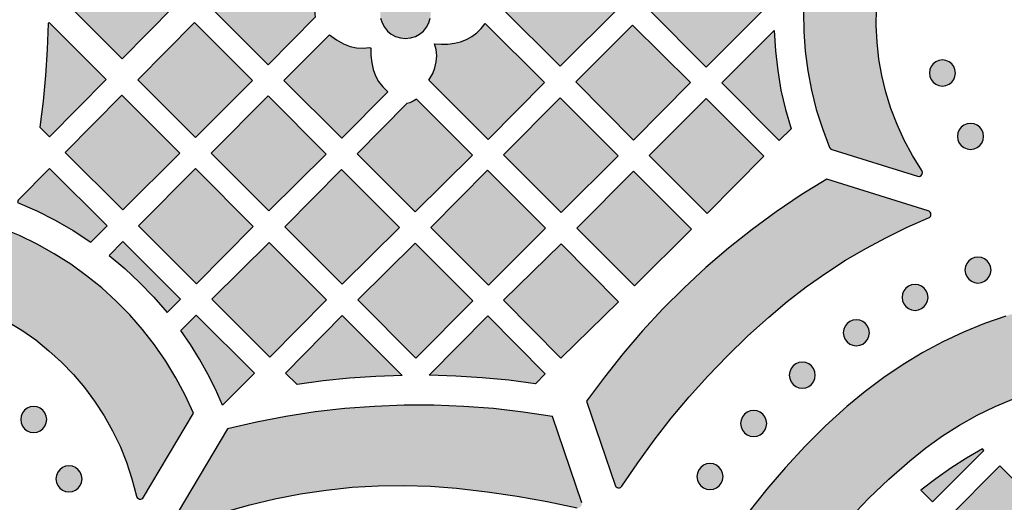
# Model space of a CAD drawing. Header units: millimetres. Extents: x -575 to 893, y -1168 to -690.
# Tile 14 of 72: x -316 to -188, y -1087 to -1025. Entities that reach past the tile are written whole.
import ezdxf

# ---------------------------------------------------------------- set-up
doc = ezdxf.new("R2010")
doc.units = ezdxf.units.MM
doc.layers.add('pattern', color=7, linetype='Continuous', true_color=0x000000)

msp = doc.modelspace()

# ---------------------------------------------------------------- hatches: boundary and pattern name
at = {"layer": 'pattern'}
for points in [[(-206.8, -999.55), (-208.2, -1001.75), (-209.45, -1004.01), (-210.57, -1006.33), (-211.54, -1008.7), (-212.37, -1011.11), (-213.06, -1013.56), (-213.61, -1016.04), (-214.01, -1018.54), (-214.27, -1021.06), (-214.38, -1023.6), (-214.35, -1026.14), (-214.17, -1028.67), (-213.84, -1031.2), (-213.36, -1033.72), (-212.74, -1036.21), (-211.96, -1038.68), (-211.04, -1041.12), (-210.92, -1041.29), (-210.73, -1041.39), (-199.63, -1044.84), (-199.38, -1044.85), (-199.17, -1044.74), (-199.04, -1044.56), (-199, -1044.34), (-199.08, -1044.11), (-200.29, -1042.17), (-201.37, -1040.18), (-202.3, -1038.14), (-203.09, -1036.07), (-203.74, -1033.96), (-204.26, -1031.83), (-204.64, -1029.68), (-204.88, -1027.51), (-204.99, -1025.34), (-204.96, -1023.18), (-204.8, -1021.02), (-204.5, -1018.87), (-204.07, -1016.75), (-203.51, -1014.65), (-202.82, -1012.58), (-201.99, -1010.56), (-201.04, -1008.59), (-199.96, -1006.66), (-198.75, -1004.8), (-197.41, -1003.01), (-195.94, -1001.29), (-194.35, -999.65), (-194.22, -999.44), (-194.21, -999.22), (-194.29, -999.01), (-194.47, -998.87), (-194.7, -998.82), (-206.42, -999.34), (-206.64, -999.4)], [(-295.88, -1022.94), (-302.54, -1029.66), (-309.28, -1022.91), (-302.62, -1016.19)], [(-277.51, -1024.24), (-277.58, -1023.9), (-277.58, -1023.57), (-277.48, -1023.23), (-277.27, -1022.77), (-276.99, -1022.34), (-283.82, -1015.51), (-291.16, -1022.92), (-283.64, -1030.44)], [(-238.48, -1023.22), (-245.86, -1030.59), (-253.34, -1023.17), (-245.97, -1015.8)], [(-234.45, -1023.24), (-227.08, -1015.87), (-219.63, -1023.38), (-227.01, -1030.75)], [(-262.61, -1023.75), (-262.68, -1023.09), (-262.87, -1022.47), (-263.17, -1021.92), (-263.57, -1021.43), (-264.06, -1021.03), (-264.61, -1020.73), (-265.23, -1020.54), (-265.89, -1020.47), (-266.55, -1020.54), (-267.16, -1020.73), (-267.72, -1021.03), (-268.2, -1021.43), (-268.6, -1021.92), (-268.91, -1022.47), (-269.1, -1023.09), (-269.16, -1023.75), (-269.1, -1024.41), (-268.91, -1025.02), (-268.6, -1025.58), (-268.2, -1026.06), (-267.72, -1026.46), (-267.16, -1026.76), (-266.55, -1026.96), (-265.89, -1027.02), (-265.23, -1026.96), (-264.61, -1026.76), (-264.06, -1026.46), (-263.57, -1026.06), (-263.17, -1025.58), (-262.87, -1025.02), (-262.68, -1024.41)], [(-312.12, -1025.1), (-312.23, -1028.46), (-312.45, -1031.8), (-312.77, -1035.14), (-313.2, -1038.48), (-311.93, -1039.74), (-304.6, -1032.33), (-311.98, -1024.95)], [(-293.17, -1024.96), (-285.66, -1032.47), (-293.07, -1039.81), (-300.51, -1032.37)], [(-262.13, -1027.7), (-261.27, -1027.76), (-260.42, -1027.75), (-259.56, -1027.65), (-258.76, -1027.46), (-258.01, -1027.17), (-257.3, -1026.78), (-256.66, -1026.29), (-256.09, -1025.72), (-255.59, -1025.07), (-247.89, -1032.7), (-255.2, -1040.08), (-262.85, -1032.43), (-262.36, -1031.55), (-262.07, -1030.81), (-261.9, -1030.04), (-261.85, -1029.25), (-261.93, -1028.47)], [(-236.52, -1025.31), (-229.02, -1032.73), (-236.39, -1040.17), (-243.85, -1032.64)], [(-275.7, -1026.55), (-274.83, -1027.18), (-273.9, -1027.71), (-273.06, -1028.05), (-272.23, -1028.24), (-271.37, -1028.28), (-270.48, -1028.17), (-270.38, -1028.27), (-270.37, -1029.22), (-270.26, -1030.16), (-270.07, -1031.05), (-269.77, -1031.86), (-269.36, -1032.59), (-268.83, -1033.27), (-268.18, -1033.91), (-274.14, -1039.93), (-281.64, -1032.44)], [(-216.01, -1038.71), (-217.53, -1040.23), (-224.95, -1032.74), (-218.21, -1025.99), (-218.04, -1028.6), (-217.74, -1031.16), (-217.31, -1033.69), (-216.73, -1036.21)], [(-194.74, -1031.49), (-194.8, -1031.04), (-194.97, -1030.64), (-195.23, -1030.3), (-195.57, -1030.03), (-195.98, -1029.86), (-196.43, -1029.8), (-196.87, -1029.86), (-197.27, -1030.03), (-197.62, -1030.3), (-197.88, -1030.64), (-198.05, -1031.04), (-198.11, -1031.49), (-198.05, -1031.94), (-197.88, -1032.34), (-197.62, -1032.68), (-197.27, -1032.95), (-196.87, -1033.12), (-196.43, -1033.18), (-195.98, -1033.12), (-195.57, -1032.95), (-195.23, -1032.68), (-194.97, -1032.34), (-194.8, -1031.94)], [(-302.57, -1034.35), (-295.06, -1041.86), (-302.47, -1049.2), (-309.91, -1041.77)], [(-283.67, -1034.46), (-276.16, -1041.97), (-283.57, -1049.3), (-291.01, -1041.87)], [(-264.47, -1034.86), (-264.89, -1035.13), (-265.34, -1035.34), (-265.73, -1035.44), (-272.15, -1041.92), (-264.62, -1049.45), (-257.21, -1042.11)], [(-245.89, -1034.69), (-238.38, -1042.19), (-245.76, -1049.51), (-253.2, -1042.07)], [(-226.99, -1034.78), (-219.53, -1042.24), (-226.87, -1049.65), (-234.37, -1042.16)], [(-191.11, -1039.69), (-191.17, -1039.24), (-191.34, -1038.84), (-191.6, -1038.49), (-191.94, -1038.23), (-192.34, -1038.06), (-192.79, -1038), (-193.24, -1038.06), (-193.64, -1038.23), (-193.98, -1038.49), (-194.25, -1038.84), (-194.42, -1039.24), (-194.48, -1039.69), (-194.42, -1040.13), (-194.25, -1040.54), (-193.98, -1040.88), (-193.64, -1041.14), (-193.24, -1041.31), (-192.79, -1041.37), (-192.34, -1041.31), (-191.94, -1041.14), (-191.6, -1040.88), (-191.34, -1040.54), (-191.17, -1040.13)], [(-316.09, -1048.22), (-313.6, -1049.3), (-311.2, -1050.51), (-308.86, -1051.85), (-306.59, -1053.34), (-304.5, -1051.25), (-311.94, -1043.82), (-316.01, -1047.93)], [(-300.41, -1051.27), (-293.07, -1043.85), (-285.59, -1051.33), (-292.93, -1058.74)], [(-266.66, -1051.47), (-274.07, -1058.8), (-281.51, -1051.37), (-274.17, -1043.96)], [(-255.13, -1058.94), (-262.6, -1051.47), (-255.27, -1044.06), (-247.79, -1051.53)], [(-236.26, -1059.01), (-243.72, -1051.55), (-236.37, -1044.2), (-228.88, -1051.69)], [(-238.77, -1084.79), (-238.77, -1084.8), (-238.76, -1084.82), (-238.76, -1084.84), (-238.75, -1084.85), (-238.74, -1084.87), (-238.73, -1084.88), (-238.72, -1084.9), (-238.72, -1084.9), (-238.71, -1084.91), (-238.71, -1084.92), (-238.7, -1084.93), (-238.7, -1084.93), (-238.69, -1084.94), (-238.69, -1084.95), (-238.68, -1084.95), (-238.67, -1084.96), (-238.67, -1084.97), (-238.66, -1084.97), (-238.66, -1084.98), (-238.65, -1084.99), (-238.64, -1084.99), (-238.64, -1085), (-238.63, -1085), (-238.62, -1085.01), (-238.62, -1085.02), (-238.61, -1085.02), (-238.6, -1085.03), (-238.6, -1085.03), (-238.59, -1085.04), (-238.58, -1085.04), (-238.57, -1085.05), (-238.57, -1085.05), (-238.56, -1085.06), (-238.55, -1085.06), (-238.54, -1085.07), (-238.53, -1085.07), (-238.53, -1085.07), (-238.52, -1085.08), (-238.51, -1085.08), (-238.5, -1085.09), (-238.49, -1085.09), (-238.49, -1085.09), (-238.48, -1085.1), (-238.46, -1085.1), (-238.45, -1085.11), (-238.43, -1085.11), (-238.41, -1085.12), (-238.4, -1085.12), (-238.38, -1085.12), (-238.36, -1085.12), (-238.35, -1085.13), (-238.33, -1085.13), (-238.31, -1085.13), (-238.3, -1085.13), (-238.28, -1085.13), (-238.26, -1085.13), (-238.24, -1085.13), (-238.23, -1085.12), (-238.23, -1085.12), (-238.22, -1085.12), (-238.21, -1085.12), (-238.2, -1085.12), (-238.19, -1085.12), (-238.18, -1085.11), (-238.17, -1085.11), (-238.17, -1085.11), (-238.16, -1085.11), (-238.15, -1085.1), (-238.14, -1085.1), (-238.13, -1085.1), (-238.12, -1085.1), (-238.11, -1085.09), (-238.11, -1085.09), (-238.1, -1085.09), (-238.09, -1085.08), (-238.08, -1085.08), (-238.07, -1085.07), (-238.07, -1085.07), (-238.06, -1085.07), (-238.05, -1085.06), (-238.04, -1085.06), (-238.03, -1085.05), (-238.03, -1085.05), (-238.02, -1085.04), (-238.01, -1085.04), (-238.01, -1085.03), (-238, -1085.03), (-237.99, -1085.02), (-237.98, -1085.02), (-237.98, -1085.01), (-237.97, -1085), (-237.96, -1085), (-237.96, -1084.99), (-237.95, -1084.98), (-237.93, -1084.97), (-237.92, -1084.96), (-237.91, -1084.94), (-237.9, -1084.93), (-237.89, -1084.92), (-237.88, -1084.9), (-235.84, -1081.88), (-233.71, -1078.95), (-231.5, -1076.11), (-229.18, -1073.35), (-226.77, -1070.67), (-224.25, -1068.06), (-221.63, -1065.53), (-218.9, -1063.05), (-216.5, -1061.04), (-214.05, -1059.15), (-211.53, -1057.37), (-208.97, -1055.71), (-206.35, -1054.16), (-203.68, -1052.74), (-200.97, -1051.42), (-198.22, -1050.23), (-198.21, -1050.23), (-198.21, -1050.22), (-198.2, -1050.22), (-198.19, -1050.21), (-198.18, -1050.21), (-198.17, -1050.21), (-198.17, -1050.2), (-198.16, -1050.2), (-198.15, -1050.19), (-198.14, -1050.19), (-198.13, -1050.18), (-198.13, -1050.18), (-198.12, -1050.17), (-198.11, -1050.16), (-198.1, -1050.16), (-198.09, -1050.15), (-198.09, -1050.15), (-198.08, -1050.14), (-198.07, -1050.13), (-198.07, -1050.13), (-198.06, -1050.12), (-198.05, -1050.11), (-198.05, -1050.11), (-198.04, -1050.1), (-198.03, -1050.09), (-198.03, -1050.08), (-198.02, -1050.08), (-198.01, -1050.07), (-198.01, -1050.06), (-198, -1050.05), (-198, -1050.04), (-197.99, -1050.04), (-197.99, -1050.03), (-197.98, -1050.02), (-197.98, -1050.01), (-197.97, -1050), (-197.97, -1049.99), (-197.96, -1049.98), (-197.96, -1049.98), (-197.95, -1049.97), (-197.95, -1049.96), (-197.95, -1049.95), (-197.94, -1049.94), (-197.94, -1049.93), (-197.94, -1049.92), (-197.93, -1049.91), (-197.93, -1049.9), (-197.93, -1049.89), (-197.93, -1049.88), (-197.92, -1049.87), (-197.92, -1049.86), (-197.92, -1049.86), (-197.92, -1049.85), (-197.92, -1049.84), (-197.92, -1049.83), (-197.92, -1049.82), (-197.91, -1049.81), (-197.91, -1049.8), (-197.91, -1049.79), (-197.91, -1049.78), (-197.91, -1049.77), (-197.91, -1049.76), (-197.91, -1049.75), (-197.91, -1049.74), (-197.91, -1049.74), (-197.91, -1049.73), (-197.92, -1049.72), (-197.92, -1049.71), (-197.92, -1049.7), (-197.92, -1049.69), (-197.92, -1049.68), (-197.92, -1049.67), (-197.92, -1049.66), (-197.93, -1049.65), (-197.93, -1049.64), (-197.93, -1049.64), (-197.93, -1049.63), (-197.94, -1049.62), (-197.94, -1049.61), (-197.94, -1049.6), (-197.95, -1049.59), (-197.95, -1049.58), (-197.95, -1049.57), (-197.96, -1049.56), (-197.96, -1049.55), (-197.96, -1049.54), (-197.97, -1049.54), (-197.97, -1049.53), (-197.98, -1049.52), (-197.98, -1049.51), (-197.99, -1049.5), (-197.99, -1049.49), (-198, -1049.49), (-198.01, -1049.48), (-198.01, -1049.47), (-198.02, -1049.46), (-198.02, -1049.45), (-198.03, -1049.45), (-198.04, -1049.44), (-198.04, -1049.43), (-198.05, -1049.42), (-198.06, -1049.42), (-198.06, -1049.41), (-198.07, -1049.4), (-198.08, -1049.4), (-198.08, -1049.39), (-198.09, -1049.38), (-198.1, -1049.38), (-198.11, -1049.37), (-198.11, -1049.37), (-198.12, -1049.36), (-198.13, -1049.35), (-198.14, -1049.35), (-198.15, -1049.34), (-198.15, -1049.34), (-198.16, -1049.33), (-198.17, -1049.33), (-198.18, -1049.32), (-198.19, -1049.32), (-198.2, -1049.32), (-198.2, -1049.31), (-198.21, -1049.31), (-198.22, -1049.3), (-198.23, -1049.3), (-198.24, -1049.3), (-198.25, -1049.3), (-198.26, -1049.29), (-198.26, -1049.29), (-211.4, -1045.22), (-214.7, -1047.26), (-217.92, -1049.43), (-221.04, -1051.71), (-224.08, -1054.12), (-227.02, -1056.63), (-229.85, -1059.26), (-232.59, -1061.99), (-235.22, -1064.83), (-237.74, -1067.77), (-240.16, -1070.8), (-242.45, -1073.94)], [(-330.42, -1058.35), (-330.42, -1058.35), (-330.43, -1058.36), (-330.44, -1058.36), (-330.45, -1058.36), (-330.46, -1058.37), (-330.46, -1058.38), (-330.47, -1058.38), (-330.48, -1058.39), (-330.49, -1058.39), (-330.49, -1058.4), (-330.5, -1058.41), (-330.51, -1058.41), (-330.52, -1058.42), (-330.52, -1058.43), (-330.53, -1058.43), (-330.54, -1058.44), (-330.54, -1058.45), (-330.55, -1058.45), (-330.56, -1058.46), (-330.56, -1058.47), (-330.57, -1058.48), (-330.57, -1058.48), (-330.58, -1058.49), (-330.59, -1058.5), (-330.59, -1058.51), (-330.6, -1058.52), (-330.6, -1058.53), (-330.61, -1058.54), (-330.61, -1058.54), (-330.62, -1058.55), (-330.62, -1058.56), (-330.63, -1058.57), (-330.63, -1058.58), (-330.63, -1058.59), (-330.64, -1058.6), (-330.64, -1058.61), (-330.65, -1058.62), (-330.65, -1058.63), (-330.65, -1058.64), (-330.65, -1058.65), (-330.66, -1058.66), (-330.66, -1058.67), (-330.66, -1058.68), (-330.66, -1058.69), (-330.67, -1058.7), (-330.67, -1058.71), (-330.67, -1058.72), (-330.67, -1058.73), (-330.67, -1058.73), (-330.67, -1058.74), (-330.67, -1058.75), (-330.67, -1058.76), (-330.67, -1058.77), (-330.67, -1058.78), (-330.67, -1058.79), (-330.67, -1058.8), (-330.67, -1058.81), (-330.67, -1058.82), (-330.67, -1058.83), (-330.67, -1058.84), (-330.67, -1058.85), (-330.67, -1058.86), (-330.67, -1058.87), (-330.66, -1058.88), (-330.66, -1058.89), (-330.66, -1058.9), (-330.66, -1058.9), (-330.66, -1058.91), (-330.65, -1058.92), (-330.65, -1058.93), (-330.65, -1058.94), (-330.64, -1058.95), (-330.64, -1058.96), (-330.64, -1058.97), (-330.63, -1058.98), (-330.63, -1058.99), (-330.63, -1058.99), (-330.62, -1059), (-330.62, -1059.01), (-330.61, -1059.02), (-330.61, -1059.03), (-330.6, -1059.04), (-330.6, -1059.05), (-330.59, -1059.05), (-330.59, -1059.06), (-330.58, -1059.07), (-330.58, -1059.08), (-330.57, -1059.09), (-330.56, -1059.09), (-330.56, -1059.1), (-330.55, -1059.11), (-330.54, -1059.12), (-330.54, -1059.13), (-330.53, -1059.13), (-330.52, -1059.14), (-330.52, -1059.15), (-330.51, -1059.15), (-330.5, -1059.16), (-330.49, -1059.17), (-330.48, -1059.17), (-330.48, -1059.18), (-330.47, -1059.19), (-330.46, -1059.19), (-330.45, -1059.2), (-330.44, -1059.2), (-330.44, -1059.21), (-330.43, -1059.21), (-330.42, -1059.22), (-330.41, -1059.22), (-330.4, -1059.23), (-330.39, -1059.23), (-330.38, -1059.24), (-330.37, -1059.24), (-330.36, -1059.24), (-330.36, -1059.25), (-330.35, -1059.25), (-330.34, -1059.25), (-330.33, -1059.26), (-330.32, -1059.26), (-330.31, -1059.26), (-330.3, -1059.27), (-330.29, -1059.27), (-330.28, -1059.27), (-330.27, -1059.27), (-330.26, -1059.27), (-330.25, -1059.28), (-330.25, -1059.28), (-330.24, -1059.28), (-327.96, -1059.65), (-325.73, -1060.16), (-323.56, -1060.82), (-321.45, -1061.61), (-319.41, -1062.53), (-317.44, -1063.57), (-315.54, -1064.73), (-313.73, -1066.01), (-312.01, -1067.4), (-310.38, -1068.89), (-308.85, -1070.48), (-307.42, -1072.16), (-306.1, -1073.94), (-304.88, -1075.8), (-303.79, -1077.74), (-302.82, -1079.75), (-301.98, -1081.83), (-301.27, -1083.98), (-300.69, -1086.19), (-300.69, -1086.2), (-300.69, -1086.21), (-300.69, -1086.21), (-300.69, -1086.22), (-300.68, -1086.23), (-300.68, -1086.24), (-300.68, -1086.25), (-300.67, -1086.26), (-300.67, -1086.27), (-300.67, -1086.27), (-300.66, -1086.28), (-300.66, -1086.29), (-300.66, -1086.3), (-300.65, -1086.31), (-300.65, -1086.32), (-300.64, -1086.32), (-300.64, -1086.33), (-300.63, -1086.34), (-300.63, -1086.35), (-300.62, -1086.36), (-300.62, -1086.36), (-300.61, -1086.37), (-300.61, -1086.38), (-300.6, -1086.39), (-300.59, -1086.39), (-300.59, -1086.4), (-300.58, -1086.41), (-300.58, -1086.42), (-300.57, -1086.42), (-300.56, -1086.43), (-300.56, -1086.44), (-300.55, -1086.44), (-300.54, -1086.45), (-300.53, -1086.46), (-300.53, -1086.46), (-300.52, -1086.47), (-300.51, -1086.47), (-300.51, -1086.48), (-300.5, -1086.49), (-300.49, -1086.49), (-300.48, -1086.5), (-300.47, -1086.5), (-300.47, -1086.51), (-300.46, -1086.51), (-300.45, -1086.52), (-300.44, -1086.52), (-300.43, -1086.52), (-300.42, -1086.53), (-300.42, -1086.53), (-300.41, -1086.54), (-300.4, -1086.54), (-300.39, -1086.54), (-300.38, -1086.55), (-300.37, -1086.55), (-300.36, -1086.55), (-300.36, -1086.56), (-300.35, -1086.56), (-300.34, -1086.56), (-300.33, -1086.56), (-300.32, -1086.57), (-300.31, -1086.57), (-300.3, -1086.57), (-300.29, -1086.57), (-300.29, -1086.57), (-300.28, -1086.57), (-300.27, -1086.57), (-300.26, -1086.58), (-300.25, -1086.58), (-300.24, -1086.58), (-300.23, -1086.58), (-300.22, -1086.58), (-300.21, -1086.58), (-300.21, -1086.58), (-300.2, -1086.58), (-300.19, -1086.58), (-300.18, -1086.58), (-300.17, -1086.58), (-300.16, -1086.58), (-300.15, -1086.58), (-300.14, -1086.57), (-300.13, -1086.57), (-300.12, -1086.57), (-300.11, -1086.57), (-300.1, -1086.57), (-300.09, -1086.57), (-300.08, -1086.56), (-300.08, -1086.56), (-300.07, -1086.56), (-300.06, -1086.56), (-300.05, -1086.55), (-300.04, -1086.55), (-300.03, -1086.55), (-300.02, -1086.54), (-300.01, -1086.54), (-300, -1086.54), (-299.99, -1086.53), (-299.99, -1086.53), (-299.98, -1086.52), (-299.97, -1086.52), (-299.96, -1086.51), (-299.95, -1086.51), (-299.94, -1086.5), (-299.94, -1086.5), (-299.93, -1086.49), (-299.92, -1086.49), (-299.91, -1086.48), (-299.91, -1086.48), (-299.9, -1086.47), (-299.89, -1086.47), (-299.88, -1086.46), (-299.88, -1086.45), (-299.87, -1086.45), (-299.86, -1086.44), (-299.86, -1086.43), (-299.85, -1086.43), (-299.84, -1086.42), (-299.84, -1086.41), (-299.83, -1086.41), (-299.82, -1086.4), (-299.82, -1086.39), (-299.81, -1086.39), (-299.81, -1086.38), (-299.8, -1086.37), (-299.8, -1086.36), (-299.79, -1086.36), (-299.79, -1086.35), (-299.78, -1086.34), (-299.78, -1086.33), (-293.3, -1075.46), (-294.38, -1073.14), (-295.58, -1070.9), (-296.91, -1068.73), (-298.35, -1066.65), (-299.9, -1064.67), (-301.56, -1062.77), (-303.33, -1060.98), (-305.19, -1059.28), (-307.15, -1057.7), (-309.2, -1056.22), (-311.33, -1054.87), (-313.55, -1053.63), (-315.84, -1052.51), (-318.2, -1051.53)], [(-304.24, -1055.08), (-302.21, -1056.77), (-300.28, -1058.56), (-298.45, -1060.46), (-296.72, -1062.47), (-295, -1060.75), (-302.46, -1053.29)], [(-283.42, -1068.24), (-290.94, -1060.72), (-283.53, -1053.39), (-276.09, -1060.83)], [(-264.53, -1068.34), (-272.04, -1060.83), (-264.63, -1053.49), (-257.19, -1060.93)], [(-245.77, -1068.38), (-238.33, -1061.08), (-245.76, -1053.57), (-253.21, -1060.87)], [(-190.14, -1056.97), (-190.2, -1056.52), (-190.37, -1056.12), (-190.64, -1055.78), (-190.98, -1055.51), (-191.38, -1055.34), (-191.83, -1055.28), (-192.28, -1055.34), (-192.68, -1055.51), (-193.02, -1055.78), (-193.28, -1056.12), (-193.45, -1056.52), (-193.51, -1056.97), (-193.45, -1057.42), (-193.28, -1057.82), (-193.02, -1058.16), (-192.68, -1058.42), (-192.28, -1058.59), (-191.83, -1058.65), (-191.38, -1058.59), (-190.98, -1058.42), (-190.64, -1058.16), (-190.37, -1057.82), (-190.2, -1057.42)], [(-198.28, -1060.5), (-198.34, -1060.05), (-198.51, -1059.65), (-198.78, -1059.31), (-199.12, -1059.05), (-199.52, -1058.88), (-199.97, -1058.82), (-200.42, -1058.88), (-200.82, -1059.05), (-201.16, -1059.31), (-201.42, -1059.65), (-201.59, -1060.05), (-201.65, -1060.5), (-201.59, -1060.95), (-201.42, -1061.35), (-201.16, -1061.69), (-200.82, -1061.96), (-200.42, -1062.13), (-199.97, -1062.19), (-199.52, -1062.13), (-199.12, -1061.96), (-198.78, -1061.69), (-198.51, -1061.35), (-198.34, -1060.95)], [(-130.88, -1074.91), (-133.21, -1072.94), (-135.62, -1071.11), (-138.1, -1069.42), (-140.64, -1067.87), (-143.24, -1066.45), (-145.89, -1065.18), (-148.58, -1064.05), (-151.32, -1063.06), (-154.1, -1062.21), (-156.91, -1061.5), (-159.74, -1060.92), (-162.59, -1060.49), (-165.46, -1060.2), (-168.33, -1060.05), (-171.21, -1060.04), (-174.09, -1060.17), (-176.96, -1060.44), (-179.81, -1060.85), (-182.65, -1061.39), (-185.46, -1062.08), (-188.24, -1062.91), (-190.99, -1063.88), (-193.7, -1064.99), (-196.36, -1066.25), (-198.97, -1067.64), (-201.52, -1069.17), (-204.01, -1070.84), (-206.43, -1072.65), (-208.78, -1074.6), (-211.54, -1077.13), (-214.2, -1079.76), (-216.74, -1082.49), (-219.16, -1085.32), (-221.47, -1088.25), (-223.65, -1091.27), (-225.71, -1094.38), (-227.65, -1097.57), (-229.45, -1100.84), (-231.12, -1104.19), (-231.17, -1104.39), (-231.13, -1104.58), (-226.25, -1116.12), (-226.1, -1116.31), (-225.9, -1116.41), (-225.69, -1116.4), (-225.49, -1116.31), (-225.35, -1116.11), (-223.97, -1112.81), (-222.46, -1109.57), (-220.82, -1106.4), (-219.05, -1103.3), (-217.15, -1100.28), (-215.14, -1097.35), (-213.01, -1094.49), (-210.76, -1091.73), (-208.4, -1089.06), (-205.93, -1086.48), (-203.35, -1084), (-200.66, -1081.63), (-198.58, -1079.96), (-196.42, -1078.42), (-194.2, -1077.02), (-191.92, -1075.75), (-189.59, -1074.61), (-187.21, -1073.61), (-184.79, -1072.75), (-182.34, -1072.02), (-179.86, -1071.42), (-177.35, -1070.96), (-174.82, -1070.64), (-172.28, -1070.45), (-169.74, -1070.4), (-167.19, -1070.48), (-164.65, -1070.71), (-162.12, -1071.07), (-159.61, -1071.56), (-157.12, -1072.2), (-154.66, -1072.97), (-152.23, -1073.88), (-149.84, -1074.93), (-147.5, -1076.12), (-145.21, -1077.45), (-142.98, -1078.91), (-140.22, -1080.93), (-137.57, -1083.06), (-135.02, -1085.3), (-132.57, -1087.65), (-130.24, -1090.11), (-128.02, -1092.66), (-125.91, -1095.3), (-123.93, -1098.04), (-122.07, -1100.86), (-120.33, -1103.76), (-118.72, -1106.75), (-117.24, -1109.8), (-115.9, -1112.93), (-114.7, -1116.13), (-114.56, -1116.33), (-114.36, -1116.44), (-114.14, -1116.44), (-113.94, -1116.35), (-113.8, -1116.15), (-108.97, -1104.39), (-108.93, -1104.19), (-108.98, -1104), (-110.64, -1100.72), (-112.42, -1097.51), (-114.32, -1094.38), (-116.34, -1091.33), (-118.48, -1088.36), (-120.74, -1085.49), (-123.11, -1082.7), (-125.59, -1080), (-128.18, -1077.41)], [(-289.56, -1074.43), (-290.46, -1072.39), (-291.45, -1070.42), (-292.52, -1068.49), (-293.69, -1066.61), (-294.95, -1064.78), (-292.96, -1062.79), (-285.44, -1070.31)], [(-266.32, -1070.6), (-269.74, -1070.72), (-273.14, -1070.96), (-276.53, -1071.31), (-279.92, -1071.77), (-281.41, -1070.28), (-274.06, -1062.86)], [(-249.09, -1071.66), (-252.52, -1071.22), (-255.95, -1070.9), (-259.39, -1070.68), (-262.84, -1070.58), (-255.23, -1062.9), (-247.82, -1070.39)], [(-205.88, -1065.08), (-205.94, -1064.63), (-206.11, -1064.23), (-206.38, -1063.89), (-206.72, -1063.63), (-207.12, -1063.46), (-207.57, -1063.4), (-208.02, -1063.46), (-208.42, -1063.63), (-208.76, -1063.89), (-209.02, -1064.23), (-209.19, -1064.63), (-209.25, -1065.08), (-209.19, -1065.53), (-209.02, -1065.93), (-208.76, -1066.27), (-208.42, -1066.53), (-208.02, -1066.7), (-207.57, -1066.76), (-207.12, -1066.7), (-206.72, -1066.53), (-206.38, -1066.27), (-206.11, -1065.93), (-205.94, -1065.53)], [(-212.87, -1070.56), (-212.93, -1070.12), (-213.1, -1069.71), (-213.37, -1069.37), (-213.71, -1069.11), (-214.11, -1068.94), (-214.56, -1068.88), (-215, -1068.94), (-215.41, -1069.11), (-215.75, -1069.37), (-216.01, -1069.71), (-216.18, -1070.12), (-216.24, -1070.56), (-216.18, -1071.01), (-216.01, -1071.42), (-215.75, -1071.76), (-215.41, -1072.02), (-215, -1072.19), (-214.56, -1072.25), (-214.11, -1072.19), (-213.71, -1072.02), (-213.37, -1071.76), (-213.1, -1071.42), (-212.93, -1071.01)], [(-312.3, -1076.29), (-312.36, -1075.84), (-312.53, -1075.44), (-312.8, -1075.1), (-313.14, -1074.83), (-313.54, -1074.66), (-313.99, -1074.6), (-314.44, -1074.66), (-314.84, -1074.83), (-315.18, -1075.1), (-315.44, -1075.44), (-315.61, -1075.84), (-315.67, -1076.29), (-315.61, -1076.74), (-315.44, -1077.14), (-315.18, -1077.48), (-314.84, -1077.74), (-314.44, -1077.91), (-313.99, -1077.97), (-313.54, -1077.91), (-313.14, -1077.74), (-312.8, -1077.48), (-312.53, -1077.14), (-312.36, -1076.74)], [(-296.25, -1089.82), (-296.25, -1089.83), (-296.26, -1089.84), (-296.26, -1089.85), (-296.27, -1089.85), (-296.27, -1089.86), (-296.28, -1089.87), (-296.28, -1089.88), (-296.28, -1089.89), (-296.29, -1089.9), (-296.29, -1089.91), (-296.29, -1089.92), (-296.3, -1089.93), (-296.3, -1089.93), (-296.3, -1089.94), (-296.3, -1089.95), (-296.31, -1089.96), (-296.31, -1089.97), (-296.31, -1089.98), (-296.31, -1089.99), (-296.31, -1090), (-296.32, -1090.01), (-296.32, -1090.02), (-296.32, -1090.03), (-296.32, -1090.04), (-296.32, -1090.05), (-296.32, -1090.06), (-296.32, -1090.07), (-296.32, -1090.08), (-296.32, -1090.09), (-296.32, -1090.1), (-296.32, -1090.11), (-296.32, -1090.12), (-296.32, -1090.13), (-296.32, -1090.14), (-296.31, -1090.15), (-296.31, -1090.16), (-296.31, -1090.17), (-296.31, -1090.18), (-296.31, -1090.19), (-296.3, -1090.2), (-296.3, -1090.21), (-296.3, -1090.22), (-296.3, -1090.23), (-296.29, -1090.24), (-296.29, -1090.25), (-296.29, -1090.26), (-296.28, -1090.27), (-296.28, -1090.28), (-296.27, -1090.29), (-296.27, -1090.29), (-296.27, -1090.3), (-296.26, -1090.31), (-296.26, -1090.32), (-296.25, -1090.33), (-296.25, -1090.34), (-296.24, -1090.34), (-296.24, -1090.35), (-296.23, -1090.36), (-296.23, -1090.37), (-296.22, -1090.38), (-296.22, -1090.38), (-296.21, -1090.39), (-296.2, -1090.4), (-296.2, -1090.4), (-296.19, -1090.41), (-296.19, -1090.42), (-296.18, -1090.43), (-296.17, -1090.43), (-296.17, -1090.44), (-296.16, -1090.44), (-296.15, -1090.45), (-296.15, -1090.46), (-296.14, -1090.46), (-296.13, -1090.47), (-296.12, -1090.48), (-296.12, -1090.48), (-296.11, -1090.49), (-296.1, -1090.49), (-296.09, -1090.5), (-296.08, -1090.5), (-296.07, -1090.51), (-296.07, -1090.51), (-296.06, -1090.52), (-296.05, -1090.52), (-296.04, -1090.53), (-296.03, -1090.53), (-296.02, -1090.54), (-296.01, -1090.54), (-296, -1090.54), (-295.99, -1090.55), (-295.98, -1090.55), (-295.97, -1090.55), (-295.97, -1090.56), (-295.96, -1090.56), (-295.95, -1090.56), (-295.94, -1090.56), (-295.93, -1090.57), (-295.92, -1090.57), (-295.91, -1090.57), (-295.9, -1090.57), (-295.89, -1090.57), (-295.88, -1090.58), (-295.87, -1090.58), (-295.86, -1090.58), (-295.85, -1090.58), (-295.84, -1090.58), (-295.83, -1090.58), (-295.82, -1090.58), (-295.81, -1090.58), (-295.8, -1090.58), (-295.79, -1090.58), (-295.78, -1090.58), (-295.77, -1090.58), (-295.76, -1090.57), (-295.75, -1090.57), (-295.74, -1090.57), (-295.73, -1090.57), (-295.72, -1090.57), (-295.71, -1090.57), (-295.7, -1090.56), (-295.69, -1090.56), (-295.68, -1090.56), (-295.67, -1090.56), (-295.66, -1090.55), (-295.66, -1090.55), (-295.65, -1090.55), (-295.64, -1090.54), (-295.63, -1090.54), (-292.48, -1089.32), (-289.28, -1088.25), (-286.04, -1087.32), (-282.77, -1086.54), (-279.46, -1085.9), (-276.13, -1085.41), (-272.78, -1085.06), (-269.42, -1084.87), (-266.04, -1084.82), (-262.66, -1084.93), (-259.28, -1085.18), (-255.34, -1085.63), (-251.43, -1086.19), (-247.54, -1086.88), (-243.68, -1087.7), (-243.66, -1087.7), (-243.65, -1087.7), (-243.63, -1087.7), (-243.61, -1087.71), (-243.6, -1087.71), (-243.58, -1087.71), (-243.57, -1087.71), (-243.55, -1087.71), (-243.53, -1087.71), (-243.52, -1087.71), (-243.5, -1087.7), (-243.48, -1087.7), (-243.47, -1087.7), (-243.45, -1087.69), (-243.43, -1087.69), (-243.42, -1087.69), (-243.4, -1087.68), (-243.38, -1087.67), (-243.37, -1087.67), (-243.35, -1087.66), (-243.34, -1087.65), (-243.32, -1087.65), (-243.31, -1087.64), (-243.29, -1087.63), (-243.28, -1087.62), (-243.27, -1087.61), (-243.25, -1087.6), (-243.24, -1087.59), (-243.23, -1087.58), (-243.22, -1087.57), (-243.21, -1087.56), (-243.2, -1087.54), (-243.19, -1087.53), (-243.18, -1087.52), (-243.17, -1087.51), (-243.16, -1087.49), (-243.15, -1087.48), (-243.14, -1087.47), (-243.13, -1087.45), (-243.12, -1087.44), (-243.12, -1087.42), (-243.11, -1087.41), (-243.1, -1087.39), (-243.1, -1087.38), (-243.09, -1087.36), (-243.09, -1087.34), (-243.08, -1087.33), (-243.08, -1087.31), (-243.07, -1087.29), (-243.07, -1087.28), (-243.07, -1087.26), (-243.07, -1087.24), (-243.07, -1087.23), (-243.07, -1087.21), (-243.07, -1087.19), (-243.07, -1087.18), (-243.07, -1087.16), (-243.07, -1087.14), (-243.07, -1087.13), (-243.08, -1087.11), (-243.08, -1087.09), (-243.08, -1087.08), (-243.09, -1087.06), (-243.09, -1087.05), (-246.86, -1075.92), (-250.68, -1075.33), (-254.51, -1074.89), (-258.36, -1074.59), (-262.2, -1074.44), (-266.05, -1074.44), (-269.9, -1074.59), (-273.73, -1074.88), (-277.56, -1075.32), (-281.37, -1075.91), (-285.15, -1076.64), (-288.92, -1077.51)], [(-219.16, -1076.81), (-219.22, -1076.37), (-219.39, -1075.96), (-219.66, -1075.62), (-220, -1075.36), (-220.4, -1075.19), (-220.85, -1075.13), (-221.3, -1075.19), (-221.7, -1075.36), (-222.04, -1075.62), (-222.3, -1075.96), (-222.47, -1076.37), (-222.53, -1076.81), (-222.47, -1077.26), (-222.3, -1077.66), (-222.04, -1078.01), (-221.7, -1078.27), (-221.3, -1078.44), (-220.85, -1078.5), (-220.4, -1078.44), (-220, -1078.27), (-219.66, -1078.01), (-219.39, -1077.66), (-219.22, -1077.26)], [(-191.26, -1080.09), (-193.33, -1081.31), (-195.34, -1082.6), (-197.3, -1083.98), (-199.21, -1085.44), (-197.7, -1086.95), (-191.05, -1080.3)], [(-307.73, -1083.97), (-307.79, -1083.52), (-307.96, -1083.12), (-308.22, -1082.78), (-308.57, -1082.51), (-308.97, -1082.34), (-309.42, -1082.28), (-309.86, -1082.34), (-310.27, -1082.51), (-310.61, -1082.78), (-310.87, -1083.12), (-311.04, -1083.52), (-311.1, -1083.97), (-311.04, -1084.42), (-310.87, -1084.82), (-310.61, -1085.16), (-310.27, -1085.42), (-309.86, -1085.59), (-309.42, -1085.65), (-308.97, -1085.59), (-308.57, -1085.42), (-308.22, -1085.16), (-307.96, -1084.82), (-307.79, -1084.42)], [(-224.81, -1083.67), (-224.87, -1083.22), (-225.04, -1082.82), (-225.3, -1082.48), (-225.64, -1082.21), (-226.05, -1082.04), (-226.5, -1081.98), (-226.94, -1082.04), (-227.35, -1082.21), (-227.69, -1082.48), (-227.95, -1082.82), (-228.12, -1083.22), (-228.18, -1083.67), (-228.12, -1084.12), (-227.95, -1084.52), (-227.69, -1084.86), (-227.35, -1085.12), (-226.94, -1085.29), (-226.5, -1085.35), (-226.05, -1085.29), (-225.64, -1085.12), (-225.3, -1084.86), (-225.04, -1084.52), (-224.87, -1084.12)], [(-195.7, -1089), (-189.08, -1095.67), (-182.39, -1088.98), (-189, -1082.3)]]:
    msp.add_hatch(color=256, dxfattribs=at).paths.add_polyline_path(points, flags=0)

# ---------------------------------------------------------------- linework, layer by layer
for points in [[(-295.88, -1022.94), (-302.54, -1029.66), (-309.28, -1022.91), (-302.62, -1016.19)], [(-277.51, -1024.24), (-277.58, -1023.9), (-277.58, -1023.57), (-277.48, -1023.23), (-277.27, -1022.77), (-276.99, -1022.34), (-283.82, -1015.51), (-291.16, -1022.92), (-283.64, -1030.44)], [(-238.48, -1023.22), (-245.86, -1030.59), (-253.34, -1023.17), (-245.97, -1015.8)], [(-234.45, -1023.24), (-227.08, -1015.87), (-219.63, -1023.38), (-227.01, -1030.75)], [(-312.12, -1025.1), (-312.23, -1028.46), (-312.45, -1031.8), (-312.77, -1035.14), (-313.2, -1038.48), (-311.93, -1039.74), (-304.6, -1032.33), (-311.98, -1024.95)], [(-293.17, -1024.96), (-285.66, -1032.47), (-293.07, -1039.81), (-300.51, -1032.37)], [(-262.13, -1027.7), (-261.27, -1027.76), (-260.42, -1027.75), (-259.56, -1027.65), (-258.76, -1027.46), (-258.01, -1027.17), (-257.3, -1026.78), (-256.66, -1026.29), (-256.09, -1025.72), (-255.59, -1025.07), (-247.89, -1032.7), (-255.2, -1040.08), (-262.85, -1032.43), (-262.36, -1031.55), (-262.07, -1030.81), (-261.9, -1030.04), (-261.85, -1029.25), (-261.93, -1028.47)], [(-236.52, -1025.31), (-229.02, -1032.73), (-236.39, -1040.17), (-243.85, -1032.64)], [(-275.7, -1026.55), (-274.83, -1027.18), (-273.9, -1027.71), (-273.06, -1028.05), (-272.23, -1028.24), (-271.37, -1028.28), (-270.48, -1028.17), (-270.38, -1028.27), (-270.37, -1029.22), (-270.26, -1030.16), (-270.07, -1031.05), (-269.77, -1031.86), (-269.36, -1032.59), (-268.83, -1033.27), (-268.18, -1033.91), (-274.14, -1039.93), (-281.64, -1032.44)], [(-216.01, -1038.71), (-217.53, -1040.23), (-224.95, -1032.74), (-218.21, -1025.99), (-218.04, -1028.6), (-217.74, -1031.16), (-217.31, -1033.69), (-216.73, -1036.21)], [(-194.74, -1031.49), (-194.8, -1031.04), (-194.97, -1030.64), (-195.23, -1030.3), (-195.57, -1030.03), (-195.98, -1029.86), (-196.43, -1029.8), (-196.87, -1029.86), (-197.27, -1030.03), (-197.62, -1030.3), (-197.88, -1030.64), (-198.05, -1031.04), (-198.11, -1031.49), (-198.05, -1031.94), (-197.88, -1032.34), (-197.62, -1032.68), (-197.27, -1032.95), (-196.87, -1033.12), (-196.43, -1033.18), (-195.98, -1033.12), (-195.57, -1032.95), (-195.23, -1032.68), (-194.97, -1032.34), (-194.8, -1031.94)], [(-302.57, -1034.35), (-295.06, -1041.86), (-302.47, -1049.2), (-309.91, -1041.77)], [(-283.67, -1034.46), (-276.16, -1041.97), (-283.57, -1049.3), (-291.01, -1041.87)], [(-264.47, -1034.86), (-264.89, -1035.13), (-265.34, -1035.34), (-265.73, -1035.44), (-272.15, -1041.92), (-264.62, -1049.45), (-257.21, -1042.11)], [(-245.89, -1034.69), (-238.38, -1042.19), (-245.76, -1049.51), (-253.2, -1042.07)], [(-226.99, -1034.78), (-219.53, -1042.24), (-226.87, -1049.65), (-234.37, -1042.16)], [(-191.11, -1039.69), (-191.17, -1039.24), (-191.34, -1038.84), (-191.6, -1038.49), (-191.94, -1038.23), (-192.34, -1038.06), (-192.79, -1038), (-193.24, -1038.06), (-193.64, -1038.23), (-193.98, -1038.49), (-194.25, -1038.84), (-194.42, -1039.24), (-194.48, -1039.69), (-194.42, -1040.13), (-194.25, -1040.54), (-193.98, -1040.88), (-193.64, -1041.14), (-193.24, -1041.31), (-192.79, -1041.37), (-192.34, -1041.31), (-191.94, -1041.14), (-191.6, -1040.88), (-191.34, -1040.54), (-191.17, -1040.13)], [(-316.09, -1048.22), (-313.6, -1049.3), (-311.2, -1050.51), (-308.86, -1051.85), (-306.59, -1053.34), (-304.5, -1051.25), (-311.94, -1043.82), (-316.01, -1047.93)], [(-300.41, -1051.27), (-293.07, -1043.85), (-285.59, -1051.33), (-292.93, -1058.74)], [(-266.66, -1051.47), (-274.07, -1058.8), (-281.51, -1051.37), (-274.17, -1043.96)], [(-255.13, -1058.94), (-262.6, -1051.47), (-255.27, -1044.06), (-247.79, -1051.53)], [(-236.26, -1059.01), (-243.72, -1051.55), (-236.37, -1044.2), (-228.88, -1051.69)], [(-304.24, -1055.08), (-302.21, -1056.77), (-300.28, -1058.56), (-298.45, -1060.46), (-296.72, -1062.47), (-295, -1060.75), (-302.46, -1053.29)], [(-283.42, -1068.24), (-290.94, -1060.72), (-283.53, -1053.39), (-276.09, -1060.83)], [(-264.53, -1068.34), (-272.04, -1060.83), (-264.63, -1053.49), (-257.19, -1060.93)], [(-245.77, -1068.38), (-238.33, -1061.08), (-245.76, -1053.57), (-253.21, -1060.87)], [(-190.14, -1056.97), (-190.2, -1056.52), (-190.37, -1056.12), (-190.64, -1055.78), (-190.98, -1055.51), (-191.38, -1055.34), (-191.83, -1055.28), (-192.28, -1055.34), (-192.68, -1055.51), (-193.02, -1055.78), (-193.28, -1056.12), (-193.45, -1056.52), (-193.51, -1056.97), (-193.45, -1057.42), (-193.28, -1057.82), (-193.02, -1058.16), (-192.68, -1058.42), (-192.28, -1058.59), (-191.83, -1058.65), (-191.38, -1058.59), (-190.98, -1058.42), (-190.64, -1058.16), (-190.37, -1057.82), (-190.2, -1057.42)], [(-198.28, -1060.5), (-198.34, -1060.05), (-198.51, -1059.65), (-198.78, -1059.31), (-199.12, -1059.05), (-199.52, -1058.88), (-199.97, -1058.82), (-200.42, -1058.88), (-200.82, -1059.05), (-201.16, -1059.31), (-201.42, -1059.65), (-201.59, -1060.05), (-201.65, -1060.5), (-201.59, -1060.95), (-201.42, -1061.35), (-201.16, -1061.69), (-200.82, -1061.96), (-200.42, -1062.13), (-199.97, -1062.19), (-199.52, -1062.13), (-199.12, -1061.96), (-198.78, -1061.69), (-198.51, -1061.35), (-198.34, -1060.95)], [(-289.56, -1074.43), (-290.46, -1072.39), (-291.45, -1070.42), (-292.52, -1068.49), (-293.69, -1066.61), (-294.95, -1064.78), (-292.96, -1062.79), (-285.44, -1070.31)], [(-266.32, -1070.6), (-269.74, -1070.72), (-273.14, -1070.96), (-276.53, -1071.31), (-279.92, -1071.77), (-281.41, -1070.28), (-274.06, -1062.86)], [(-249.09, -1071.66), (-252.52, -1071.22), (-255.95, -1070.9), (-259.39, -1070.68), (-262.84, -1070.58), (-255.23, -1062.9), (-247.82, -1070.39)], [(-205.88, -1065.08), (-205.94, -1064.63), (-206.11, -1064.23), (-206.38, -1063.89), (-206.72, -1063.63), (-207.12, -1063.46), (-207.57, -1063.4), (-208.02, -1063.46), (-208.42, -1063.63), (-208.76, -1063.89), (-209.02, -1064.23), (-209.19, -1064.63), (-209.25, -1065.08), (-209.19, -1065.53), (-209.02, -1065.93), (-208.76, -1066.27), (-208.42, -1066.53), (-208.02, -1066.7), (-207.57, -1066.76), (-207.12, -1066.7), (-206.72, -1066.53), (-206.38, -1066.27), (-206.11, -1065.93), (-205.94, -1065.53)], [(-212.87, -1070.56), (-212.93, -1070.12), (-213.1, -1069.71), (-213.37, -1069.37), (-213.71, -1069.11), (-214.11, -1068.94), (-214.56, -1068.88), (-215, -1068.94), (-215.41, -1069.11), (-215.75, -1069.37), (-216.01, -1069.71), (-216.18, -1070.12), (-216.24, -1070.56), (-216.18, -1071.01), (-216.01, -1071.42), (-215.75, -1071.76), (-215.41, -1072.02), (-215, -1072.19), (-214.56, -1072.25), (-214.11, -1072.19), (-213.71, -1072.02), (-213.37, -1071.76), (-213.1, -1071.42), (-212.93, -1071.01)], [(-312.3, -1076.29), (-312.36, -1075.84), (-312.53, -1075.44), (-312.8, -1075.1), (-313.14, -1074.83), (-313.54, -1074.66), (-313.99, -1074.6), (-314.44, -1074.66), (-314.84, -1074.83), (-315.18, -1075.1), (-315.44, -1075.44), (-315.61, -1075.84), (-315.67, -1076.29), (-315.61, -1076.74), (-315.44, -1077.14), (-315.18, -1077.48), (-314.84, -1077.74), (-314.44, -1077.91), (-313.99, -1077.97), (-313.54, -1077.91), (-313.14, -1077.74), (-312.8, -1077.48), (-312.53, -1077.14), (-312.36, -1076.74)], [(-219.16, -1076.81), (-219.22, -1076.37), (-219.39, -1075.96), (-219.66, -1075.62), (-220, -1075.36), (-220.4, -1075.19), (-220.85, -1075.13), (-221.3, -1075.19), (-221.7, -1075.36), (-222.04, -1075.62), (-222.3, -1075.96), (-222.47, -1076.37), (-222.53, -1076.81), (-222.47, -1077.26), (-222.3, -1077.66), (-222.04, -1078.01), (-221.7, -1078.27), (-221.3, -1078.44), (-220.85, -1078.5), (-220.4, -1078.44), (-220, -1078.27), (-219.66, -1078.01), (-219.39, -1077.66), (-219.22, -1077.26)], [(-191.26, -1080.09), (-193.33, -1081.31), (-195.34, -1082.6), (-197.3, -1083.98), (-199.21, -1085.44), (-197.7, -1086.95), (-191.05, -1080.3)], [(-307.73, -1083.97), (-307.79, -1083.52), (-307.96, -1083.12), (-308.22, -1082.78), (-308.57, -1082.51), (-308.97, -1082.34), (-309.42, -1082.28), (-309.86, -1082.34), (-310.27, -1082.51), (-310.61, -1082.78), (-310.87, -1083.12), (-311.04, -1083.52), (-311.1, -1083.97), (-311.04, -1084.42), (-310.87, -1084.82), (-310.61, -1085.16), (-310.27, -1085.42), (-309.86, -1085.59), (-309.42, -1085.65), (-308.97, -1085.59), (-308.57, -1085.42), (-308.22, -1085.16), (-307.96, -1084.82), (-307.79, -1084.42)], [(-224.81, -1083.67), (-224.87, -1083.22), (-225.04, -1082.82), (-225.3, -1082.48), (-225.64, -1082.21), (-226.05, -1082.04), (-226.5, -1081.98), (-226.94, -1082.04), (-227.35, -1082.21), (-227.69, -1082.48), (-227.95, -1082.82), (-228.12, -1083.22), (-228.18, -1083.67), (-228.12, -1084.12), (-227.95, -1084.52), (-227.69, -1084.86), (-227.35, -1085.12), (-226.94, -1085.29), (-226.5, -1085.35), (-226.05, -1085.29), (-225.64, -1085.12), (-225.3, -1084.86), (-225.04, -1084.52), (-224.87, -1084.12)], [(-195.7, -1089), (-189.08, -1095.67), (-182.39, -1088.98), (-189, -1082.3)]]:
    msp.add_lwpolyline(points, close=True, dxfattribs=at)
for points in [[(-214.38, -1023.6), (-214.35, -1026.14), (-214.17, -1028.67), (-213.84, -1031.2), (-213.36, -1033.72), (-212.74, -1036.21), (-211.96, -1038.68), (-211.04, -1041.12), (-210.92, -1041.29), (-210.73, -1041.39), (-199.63, -1044.84), (-199.38, -1044.85), (-199.17, -1044.74), (-199.04, -1044.56), (-199, -1044.34), (-199.08, -1044.11), (-200.29, -1042.17), (-201.37, -1040.18), (-202.3, -1038.14), (-203.09, -1036.07), (-203.74, -1033.96), (-204.26, -1031.83), (-204.64, -1029.68), (-204.88, -1027.51), (-204.99, -1025.34), (-204.96, -1023.18)], [(-269.1, -1024.41), (-268.91, -1025.02), (-268.6, -1025.58), (-268.2, -1026.06), (-267.72, -1026.46), (-267.16, -1026.76), (-266.55, -1026.96), (-265.89, -1027.02), (-265.23, -1026.96), (-264.61, -1026.76), (-264.06, -1026.46), (-263.57, -1026.06), (-263.17, -1025.58), (-262.87, -1025.02), (-262.68, -1024.41)], [(-198.26, -1049.29), (-211.4, -1045.22), (-214.7, -1047.26), (-217.92, -1049.43), (-221.04, -1051.71), (-224.08, -1054.12), (-227.02, -1056.63), (-229.85, -1059.26), (-232.59, -1061.99), (-235.22, -1064.83), (-237.74, -1067.77), (-240.16, -1070.8), (-242.45, -1073.94), (-238.77, -1084.79)], [(-237.88, -1084.9), (-235.84, -1081.88), (-233.71, -1078.95), (-231.5, -1076.11), (-229.18, -1073.35), (-226.77, -1070.67), (-224.25, -1068.06), (-221.63, -1065.53), (-218.9, -1063.05), (-216.5, -1061.04), (-214.05, -1059.15), (-211.53, -1057.37), (-208.97, -1055.71), (-206.35, -1054.16), (-203.68, -1052.74), (-200.97, -1051.42), (-198.22, -1050.23)], [(-299.78, -1086.33), (-293.3, -1075.46), (-294.38, -1073.14), (-295.58, -1070.9), (-296.91, -1068.73), (-298.35, -1066.65), (-299.9, -1064.67), (-301.56, -1062.77), (-303.33, -1060.98), (-305.19, -1059.28), (-307.15, -1057.7), (-309.2, -1056.22), (-311.33, -1054.87), (-313.55, -1053.63), (-315.84, -1052.51), (-318.2, -1051.53), (-330.42, -1058.35)], [(-330.24, -1059.28), (-327.96, -1059.65), (-325.73, -1060.16), (-323.56, -1060.82), (-321.45, -1061.61), (-319.41, -1062.53), (-317.44, -1063.57), (-315.54, -1064.73), (-313.73, -1066.01), (-312.01, -1067.4), (-310.38, -1068.89), (-308.85, -1070.48), (-307.42, -1072.16), (-306.1, -1073.94), (-304.88, -1075.8), (-303.79, -1077.74), (-302.82, -1079.75), (-301.98, -1081.83), (-301.27, -1083.98), (-300.69, -1086.19)], [(-188.24, -1062.91), (-190.99, -1063.88), (-193.7, -1064.99), (-196.36, -1066.25), (-198.97, -1067.64), (-201.52, -1069.17), (-204.01, -1070.84), (-206.43, -1072.65), (-208.78, -1074.6), (-211.54, -1077.13), (-214.2, -1079.76), (-216.74, -1082.49), (-219.16, -1085.32), (-221.47, -1088.25)], [(-208.4, -1089.06), (-205.93, -1086.48), (-203.35, -1084), (-200.66, -1081.63), (-198.58, -1079.96), (-196.42, -1078.42), (-194.2, -1077.02), (-191.92, -1075.75), (-189.59, -1074.61), (-187.21, -1073.61)], [(-243.09, -1087.05), (-246.86, -1075.92), (-250.68, -1075.33), (-254.51, -1074.89), (-258.36, -1074.59), (-262.2, -1074.44), (-266.05, -1074.44), (-269.9, -1074.59), (-273.73, -1074.88), (-277.56, -1075.32), (-281.37, -1075.91), (-285.15, -1076.64), (-288.92, -1077.51), (-296.25, -1089.82)], [(-295.63, -1090.54), (-292.48, -1089.32), (-289.28, -1088.25), (-286.04, -1087.32), (-282.77, -1086.54), (-279.46, -1085.9), (-276.13, -1085.41), (-272.78, -1085.06), (-269.42, -1084.87), (-266.04, -1084.82), (-262.66, -1084.93), (-259.28, -1085.18), (-255.34, -1085.63), (-251.43, -1086.19), (-247.54, -1086.88), (-243.68, -1087.7)]]:
    msp.add_lwpolyline(points, dxfattribs=at)
for centre, start, end in [((-198.41, -1049.77), 292.3382, 72.7808), ((-238.3, -1084.63), 198.7205, 326.9404), ((-300.21, -1086.08), 192.6707, 329.2212)]:
    msp.add_arc(centre, 0.5, start, end, dxfattribs=at)

doc.saveas('drawing.dxf')
